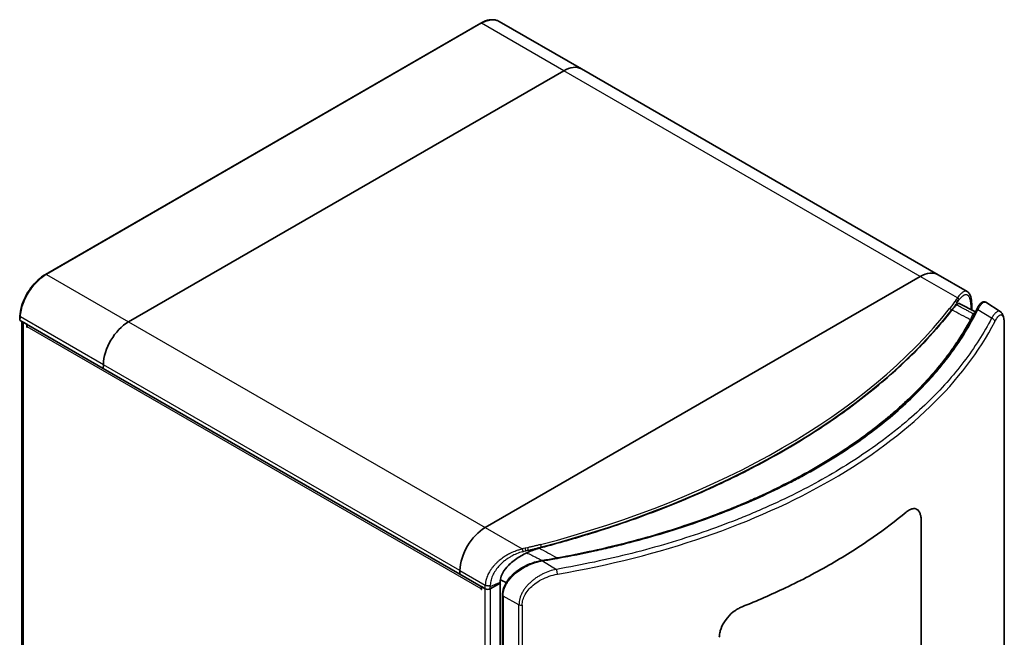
# Model space of a CAD drawing. Header units: millimetres. Extents: x 337 to 2741, y 389 to 1833.
# Tile 15 of 24: x 1621 to 2173, y 740 to 1086. Entities that reach past the tile are written whole.
import ezdxf

# ---------------------------------------------------------------- set-up
doc = ezdxf.new("R2010")
doc.units = ezdxf.units.MM
doc.header["$LTSCALE"] = 5
doc.layers.add('0_CWD_4', color=7, linetype='Continuous', lineweight=25)
doc.layers.add('0_CWD_Line_035', color=7, linetype='Continuous', lineweight=35)

msp = doc.modelspace()

# ---------------------------------------------------------------- linework, layer by layer
at = {"layer": '0_CWD_4'}
for p, q in [((1879.69, 1084.02), (1635.74, 943.17)), ((1925.72, 1057.45), (1879.69, 1084.02)), ((2125.59, 942.05), (1925.72, 1057.45)), ((1635.74, 943.17), (1681.77, 916.6)), ((2146.39, 930.04), (2125.59, 942.05)), ((2145.71, 929.09), (2145.12, 928.25)), ((2142.99, 922.7), (2142.99, 923.02)), ((2153.96, 921.78), (2153.96, 921.78)), ((2165.56, 918.63), (2157.86, 923.39)), ((1621.08, 917.34), (1621.19, 919.42)), ((1667.67, 892.57), (1621.19, 919.42)), ((1622.64, 916.44), (1622.64, 550.65)), ((1681.77, 916.6), (1881.64, 801.21)), ((2154.46, 918.19), (2154.35, 917.98)), ((2164.8, 917.17), (2164.8, 917.17)), ((1879.46, 766.78), (1624.91, 913.75)), ((2166.95, 915.84), (2166.95, 915.84)), ((2172.67, 545.53), (2172.67, 913.69)), ((1867.54, 777.18), (1667.67, 892.57)), ((1881.64, 801.21), (1902.44, 789.2)), ((2126.11, 804.99), (2125.96, 805.07)), ((1905.53, 789.92), (1904.07, 789.58)), ((1913.18, 790.34), (1913.18, 790.09)), ((1913.18, 790.09), (1913.18, 790.02)), ((1892.9, 782.81), (1892.9, 782.81)), ((1894.03, 783.64), (1894.03, 783.64)), ((1913.91, 782.54), (1921.62, 777.79)), ((1867.54, 777.18), (1881.77, 768.98)), ((1889.15, 769.51), (1889.14, 769.52)), ((1892.9, 770.58), (1892.9, 770.58)), ((1879.61, 766.86), (1879.46, 766.78)), ((1881.73, 766.86), (1881.73, 766.86)), ((1881.73, 401.07), (1881.73, 766.86)), ((1884.55, 766.86), (1884.56, 766.86)), ((1884.56, 766.86), (1884.56, 401.07)), ((1900.64, 757.97), (1891.74, 762.77)), ((1891.74, 762.77), (1891.74, 395)), ((1900.64, 389.86), (1900.64, 757.97)), ((1902.47, 757.69), (1902.47, 389.53))]:
    msp.add_line(p, q, dxfattribs=at)
for centre, major_axis, ratio, start_param, end_param in [((1879.69, 1083.2), (-0.5, 0.866), 0.57735, 5.497779, 6.282762), ((1635.74, 942.36), (-0.5, 0.866), 0.57735, 5.497777, 6.282988), ((2145.12, 927.43), (0.817, -0.576), 0.756324, 0.339879, 2.060369), ((1722.38, 1034), (-460.87, 0), 0.57735, 1.996668, 2.715721), ((1722.38, 1033.18), (-461.87, 0), 0.57735, 1.996668, 2.715721), ((2142.08, 923.26), (-0.786, 0.618), 0.743566, 3.670337, 5.241134), ((2183.9, 910.49), (23.18, -29.96), 0.634793, 3.825631, 3.846086), ((1621.9, 919.81), (-0.999, 0.053), 0.581839, 0.000525, 0.815724), ((1818.18, 976.74), (364.37, 0), 0.57735, 5.497787, 5.993549), ((2153.53, 918.55), (0.881, -0.473), 0.783051, 5.141913, 6.139751), ((2153.64, 918.75), (0.881, -0.473), 0.783051, 5.145661, 6.15129), ((2155.54, 918.1), (-0.884, 0.468), 0.780434, 5.065387, 6.156425), ((2152.14, 900.08), (4.65, 21.73), 0.185718, 0.312062, 0.350485), ((2155.55, 921.95), (0.703, -0.711), 0.931075, 5.233544, 5.89007), ((2170.72, 913.96), (2, 0), 0.57735, 6.049732, 6.283179), ((1818.18, 976.74), (-364.37, 0), 0.57735, 1.860359, 2.356194), ((1904.07, 788.77), (0.229, -0.974), 0.307636, 0.742266, 2.489596), ((1905.53, 789.11), (-0.229, 0.974), 0.307636, 3.910161, 5.631189), ((1912.77, 790.86), (0.253, -0.967), 0.337307, 0.910574, 2.481371), ((1921.14, 784.83), (0.194, -0.981), 0.196385, 5.659361, 5.688133), ((1921.95, 784.99), (0.179, -0.984), 0.23738, 5.682219, 5.708426), ((1922.3, 785.05), (-0.179, 0.984), 0.23738, 2.541113, 2.568391), ((1892.42, 763.19), (-1, 0), 0.57735, 0, 0.820292), ((1902.01, 758.82), (-2, 0), 0.57735, 0.820306, 1.804249)]:
    msp.add_ellipse(centre, major_axis=major_axis, ratio=ratio, start_param=start_param, end_param=end_param, dxfattribs=at)
for points, knots in [([(1879.69, 1084.02), (1880.73, 1084.62), (1881.76, 1085.08), (1882.77, 1085.41), (1883.77, 1085.74), (1884.75, 1085.92), (1885.67, 1085.96), (1886.6, 1086), (1887.47, 1085.89), (1888.27, 1085.64), (1888.71, 1085.5), (1889.13, 1085.31), (1889.53, 1085.08)], [0, 0, 0, 0, 0.1428571, 0.1428571, 0.1428571, 0.2857143, 0.2857143, 0.2857143, 0.4285714, 0.4285714, 0.4285714, 0.5081842, 0.5081842, 0.5081842, 0.5081842]), ([(1621.19, 919.42), (1621.25, 920.62), (1621.43, 921.87), (1621.71, 923.16), (1622, 924.45), (1622.4, 925.77), (1622.89, 927.09), (1623.39, 928.42), (1623.99, 929.74), (1624.67, 931.03), (1625.36, 932.32), (1626.13, 933.58), (1626.97, 934.78), (1627.81, 935.98), (1628.72, 937.11), (1629.67, 938.16), (1630.62, 939.2), (1631.62, 940.16), (1632.64, 941), (1633.66, 941.84), (1634.7, 942.57), (1635.74, 943.17)], [0.0000104, 0.0000104, 0.0000104, 0.0000104, 0.1428571, 0.1428571, 0.1428571, 0.2857143, 0.2857143, 0.2857143, 0.4285714, 0.4285714, 0.4285714, 0.5714286, 0.5714286, 0.5714286, 0.7142857, 0.7142857, 0.7142857, 0.8571429, 0.8571429, 0.8571429, 1, 1, 1, 1]), ([(2151.87, 933.62), (2151.87, 933.62), (2151.87, 933.62), (2151.86, 933.62), (2151.54, 933.81), (2151.15, 933.88), (2150.76, 933.81), (2150.36, 933.75), (2149.95, 933.57), (2149.52, 933.28), (2149.08, 932.99), (2148.6, 932.58), (2148.08, 932.05), (2147.56, 931.52), (2146.98, 930.85), (2146.39, 930.04)], [0.4992131, 0.4992131, 0.4992131, 0.4992131, 0.5, 0.5, 0.5, 0.625, 0.625, 0.625, 0.75, 0.75, 0.75, 0.875, 0.875, 0.875, 1, 1, 1, 1]), ([(2145.12, 928.25), (2144.87, 927.9), (2144.63, 927.55), (2144.38, 927.2), (2144.13, 926.85), (2143.89, 926.5), (2143.63, 926.15), (2143.38, 925.8), (2143.13, 925.46), (2142.87, 925.11), (2142.62, 924.76), (2142.35, 924.42), (2142.08, 924.07)], [0, 0, 0, 0, 0.2499999, 0.2499999, 0.2499999, 0.4999999, 0.4999999, 0.4999999, 0.75, 0.75, 0.75, 0.9999984, 0.9999984, 0.9999984, 0.9999984]), ([(2145.71, 929.09), (2145.83, 929.06), (2145.96, 929.01), (2146.08, 928.93), (2146.21, 928.85), (2146.33, 928.75), (2146.42, 928.63), (2146.51, 928.51), (2146.58, 928.38), (2146.61, 928.25), (2146.64, 928.13), (2146.64, 928.01), (2146.62, 927.91)], [0, 0, 0, 0, 0.25, 0.25, 0.25, 0.5, 0.5, 0.5, 0.75, 0.75, 0.75, 1, 1, 1, 1]), ([(2147.29, 928.85), (2147.77, 929.48), (2148.25, 930.05), (2148.69, 930.5), (2148.8, 930.61), (2148.9, 930.71), (2149.01, 930.81), (2149.37, 931.14), (2149.69, 931.37), (2150, 931.55), (2150.15, 931.63), (2150.29, 931.7), (2150.43, 931.75), (2150.67, 931.84), (2150.91, 931.9), (2151.14, 931.91), (2151.34, 931.92), (2151.52, 931.9), (2151.7, 931.85), (2151.85, 931.8), (2151.99, 931.73), (2152.13, 931.64), (2152.33, 931.5), (2152.52, 931.3), (2152.69, 931.06), (2152.76, 930.96), (2152.83, 930.84), (2152.9, 930.72), (2153.01, 930.51), (2153.12, 930.28), (2153.21, 930.01), (2153.27, 929.85), (2153.32, 929.68), (2153.37, 929.5), (2153.41, 929.39), (2153.43, 929.28), (2153.46, 929.16), (2153.6, 928.58), (2153.72, 927.89), (2153.79, 927.17), (2153.8, 927.13), (2153.8, 927.09), (2153.81, 927.06), (2153.85, 926.65), (2153.88, 926.22), (2153.89, 925.79), (2153.91, 925.34), (2153.92, 924.88), (2153.92, 924.41)], [0, 0, 0, 0, 0.1147846, 0.1147846, 0.1147846, 0.1428571, 0.1428571, 0.1428571, 0.2398419, 0.2398419, 0.2398419, 0.2857143, 0.2857143, 0.2857143, 0.3633505, 0.3633505, 0.3633505, 0.4285714, 0.4285714, 0.4285714, 0.4847319, 0.4847319, 0.4847319, 0.5714286, 0.5714286, 0.5714286, 0.6098262, 0.6098262, 0.6098262, 0.6744562, 0.6744562, 0.6744562, 0.7142857, 0.7142857, 0.7142857, 0.7379505, 0.7379505, 0.7379505, 0.8571429, 0.8571429, 0.8571429, 0.8633587, 0.8633587, 0.8633587, 0.9300919, 0.9300919, 0.9300919, 0.9999999, 0.9999999, 0.9999999, 0.9999999]), ([(2157.86, 923.39), (2158.27, 924.16), (2158.67, 924.84), (2159.05, 925.41), (2159.25, 925.7), (2159.44, 925.96), (2159.62, 926.2), (2159.81, 926.44), (2159.99, 926.65), (2160.17, 926.83), (2160.35, 927.02), (2160.53, 927.18), (2160.7, 927.3), (2160.87, 927.43), (2161.04, 927.53), (2161.2, 927.6), (2161.36, 927.67), (2161.51, 927.71), (2161.66, 927.72), (2161.81, 927.73), (2161.96, 927.71), (2162.09, 927.66), (2162.16, 927.63), (2162.22, 927.6), (2162.28, 927.56)], [0.0002736, 0.0002736, 0.0002736, 0.0002736, 0.1250001, 0.1250001, 0.1250001, 0.1875001, 0.1875001, 0.1875001, 0.2500001, 0.2500001, 0.2500001, 0.3125, 0.3125, 0.3125, 0.375, 0.375, 0.375, 0.4375, 0.4375, 0.4375, 0.5, 0.5, 0.5, 0.5288315, 0.5288315, 0.5288315, 0.5288315]), ([(2142.99, 923.02), (2143.27, 923.37), (2143.53, 923.71), (2143.79, 924.05), (2143.85, 924.13), (2143.91, 924.21), (2143.97, 924.29), (2144.17, 924.55), (2144.36, 924.81), (2144.56, 925.07), (2144.68, 925.23), (2144.8, 925.39), (2144.92, 925.55), (2145.04, 925.73), (2145.17, 925.9), (2145.3, 926.08), (2145.35, 926.15), (2145.4, 926.21), (2145.45, 926.28), (2145.59, 926.47), (2145.72, 926.66), (2145.86, 926.86), (2145.92, 926.93), (2145.98, 927.01), (2146.03, 927.09)], [0.0000029, 0.0000029, 0.0000029, 0.0000029, 0.25, 0.25, 0.25, 0.3068883, 0.3068883, 0.3068883, 0.5000001, 0.5000001, 0.5000001, 0.6198837, 0.6198837, 0.6198837, 0.7500001, 0.7500001, 0.7500001, 0.7994512, 0.7994512, 0.7994512, 0.941873, 0.941873, 0.941873, 1, 1, 1, 1]), ([(2149.98, 923.98), (2149.07, 924.48), (2147.75, 925.2), (2146.43, 925.93), (2146.01, 926.16)], [0, 0, 0, 0, 0.3333333, 0.4901271, 0.4901271, 0.4901271, 0.4901271]), ([(2155.32, 921.03), (2154.73, 921.36), (2153.54, 922.01), (2151.76, 922.99), (2150.57, 923.65), (2149.98, 923.98)], [0.0000049, 0.0000049, 0.0000049, 0.0000049, 0.3333333, 0.6666667, 1, 1, 1, 1]), ([(2154.5, 925.27), (2154.5, 925.27), (2154.5, 925.26), (2154.5, 925.26), (2154.5, 925.18), (2154.49, 925.1), (2154.46, 925.02), (2154.44, 924.95), (2154.4, 924.88), (2154.35, 924.81), (2154.35, 924.8), (2154.34, 924.79), (2154.34, 924.79), (2154.29, 924.72), (2154.23, 924.65), (2154.15, 924.58), (2154.08, 924.52), (2154, 924.46), (2153.92, 924.41)], [0.4967919, 0.4967919, 0.4967919, 0.4967919, 0.5, 0.5, 0.5, 0.6318389, 0.6318389, 0.6318389, 0.75, 0.75, 0.75, 0.7633974, 0.7633974, 0.7633974, 0.8850372, 0.8850372, 0.8850372, 0.9999187, 0.9999187, 0.9999187, 0.9999187]), ([(2153.92, 923.79), (2153.92, 923.77), (2153.93, 923.75), (2153.93, 923.73), (2153.93, 923.7), (2153.93, 923.68), (2153.93, 923.66), (2153.93, 923.64), (2153.93, 923.61), (2153.93, 923.59)], [0, 0, 0, 0, 0.0459354, 0.0459354, 0.0459354, 0.0941462, 0.0941462, 0.0941462, 0.1475132, 0.1475132, 0.1475132, 0.1475132]), ([(2157.86, 923.38), (2157.73, 923.41), (2157.6, 923.41), (2157.49, 923.39), (2157.37, 923.38), (2157.26, 923.34), (2157.16, 923.28), (2157.07, 923.22), (2156.99, 923.14), (2156.94, 923.05), (2156.93, 923.04), (2156.93, 923.03), (2156.92, 923.01)], [0.0018076, 0.0018076, 0.0018076, 0.0018076, 0.25, 0.25, 0.25, 0.5, 0.5, 0.5, 0.75, 0.75, 0.75, 0.7799138, 0.7799138, 0.7799138, 0.7799138]), ([(2170.39, 922.4), (2170.33, 922.45), (2170.26, 922.48), (2170.19, 922.51), (2170.04, 922.57), (2169.88, 922.61), (2169.71, 922.61), (2169.55, 922.62), (2169.38, 922.59), (2169.2, 922.53), (2169.02, 922.48), (2168.84, 922.39), (2168.66, 922.28), (2168.47, 922.17), (2168.28, 922.03), (2168.08, 921.86), (2167.98, 921.78), (2167.88, 921.68), (2167.78, 921.59), (2167.68, 921.49), (2167.58, 921.38), (2167.47, 921.27), (2167.27, 921.05), (2167.06, 920.81), (2166.85, 920.54), (2166.64, 920.27), (2166.43, 919.97), (2166.21, 919.66), (2166, 919.34), (2165.78, 918.99), (2165.56, 918.62)], [0.4725703, 0.4725703, 0.4725703, 0.4725703, 0.5, 0.5, 0.5, 0.5625, 0.5625, 0.5625, 0.625, 0.625, 0.625, 0.6874999, 0.6874999, 0.6874999, 0.7499999, 0.7499999, 0.7499999, 0.7812499, 0.7812499, 0.7812499, 0.8124999, 0.8124999, 0.8124999, 0.8749999, 0.8749999, 0.8749999, 0.9374999, 0.9374999, 0.9374999, 1, 1, 1, 1]), ([(2165.56, 918.63), (2161.24, 910.27), (2150.89, 894.03), (2133.84, 874.91), (2120.74, 863.06), (2114.29, 857.7), (2109.88, 854.16), (2097.4, 844.6), (2075.14, 830.06), (2049.98, 817.22), (2033.49, 810.03), (2027.37, 807.49), (2018.05, 803.75), (1997.46, 796.15), (1964.26, 786.27), (1936.11, 780.29), (1921.62, 777.79)], [0, 0, 0, 0, 0.125, 0.25, 0.3125, 0.328125, 0.34375, 0.375, 0.5, 0.625, 0.65625, 0.671875, 0.6875, 0.75, 0.875, 1, 1, 1, 1]), ([(2153.56, 917.72), (2151.48, 913.84), (2149.18, 909.99), (2146.69, 906.17), (2145.44, 904.27), (2144.14, 902.37), (2142.79, 900.49), (2141.44, 898.6), (2140.04, 896.73), (2138.59, 894.88), (2135.7, 891.16), (2132.62, 887.5), (2129.34, 883.89), (2126.06, 880.29), (2122.59, 876.73), (2118.93, 873.23), (2117.1, 871.48), (2115.22, 869.75), (2113.3, 868.04), (2111.39, 866.32), (2109.42, 864.63), (2107.42, 862.95), (2103.41, 859.59), (2099.22, 856.31), (2094.86, 853.1), (2090.51, 849.88), (2085.98, 846.74), (2081.28, 843.68), (2076.57, 840.61), (2071.7, 837.62), (2066.69, 834.72), (2056.65, 828.93), (2046.05, 823.5), (2034.88, 818.44), (2032.09, 817.18), (2029.26, 815.94), (2026.4, 814.72), (2023.54, 813.51), (2020.65, 812.32), (2017.73, 811.15), (2011.89, 808.82), (2005.92, 806.59), (1999.84, 804.46), (1993.77, 802.33), (1987.58, 800.31), (1981.29, 798.4), (1975, 796.49), (1968.61, 794.69), (1962.13, 792.99), (1955.66, 791.3), (1949.09, 789.72), (1942.45, 788.26), (1935.81, 786.79), (1929.1, 785.44), (1922.32, 784.21)], [0.0000038, 0.0000038, 0.0000038, 0.0000038, 0.0625, 0.0625, 0.0625, 0.09375, 0.09375, 0.09375, 0.125, 0.125, 0.125, 0.1875, 0.1875, 0.1875, 0.25, 0.25, 0.25, 0.28125, 0.28125, 0.28125, 0.3125, 0.3125, 0.3125, 0.375, 0.375, 0.375, 0.4375, 0.4375, 0.4375, 0.5, 0.5, 0.5, 0.625, 0.625, 0.625, 0.65625, 0.65625, 0.65625, 0.6875, 0.6875, 0.6875, 0.75, 0.75, 0.75, 0.8125, 0.8125, 0.8125, 0.875, 0.875, 0.875, 0.9375, 0.9375, 0.9375, 1, 1, 1, 1]), ([(1922.84, 784.07), (1929.7, 785.3), (1939.87, 787.32), (1953.2, 790.38), (1966.39, 793.68), (1982.45, 798.21), (2000.99, 804.26), (2018.82, 810.93), (2035.94, 818.22), (2049.6, 824.8), (2060.18, 830.38), (2075.62, 839.04), (2092.07, 849.79), (2108.86, 862.96), (2120.42, 873.28), (2128.32, 881.36), (2133.25, 886.89), (2136.43, 890.6), (2141.72, 897.13), (2148.51, 906.61), (2153.11, 914.32), (2155.21, 918.23)], [0, 0, 0, 0, 0.0625, 0.09375, 0.125, 0.1875, 0.25, 0.3125, 0.375, 0.4375, 0.46875, 0.5, 0.625, 0.6875, 0.75, 0.8125, 0.828125, 0.84375, 0.875, 0.9375, 1, 1, 1, 1]), ([(2153.67, 917.93), (2153.66, 917.9), (2153.65, 917.88), (2153.64, 917.86), (2153.62, 917.84), (2153.61, 917.82), (2153.6, 917.8), (2153.59, 917.77), (2153.57, 917.75), (2153.56, 917.73)], [0.0000419, 0.0000419, 0.0000419, 0.0000419, 0.3333333, 0.3333333, 0.3333333, 0.6666667, 0.6666667, 0.6666667, 1, 1, 1, 1]), ([(2155.12, 920.79), (2155, 920.65), (2154.79, 920.32), (2154.41, 919.55), (2154.12, 918.87), (2153.88, 918.36)], [0, 0, 0, 0, 0.2500002, 0.5000004, 0.9999819, 0.9999819, 0.9999819, 0.9999819]), ([(2153.88, 918.36), (2153.96, 918.35), (2154.04, 918.35), (2154.11, 918.35), (2154.2, 918.36), (2154.28, 918.38), (2154.36, 918.4), (2154.43, 918.43), (2154.5, 918.46), (2154.56, 918.5), (2154.62, 918.55), (2154.67, 918.6), (2154.71, 918.65)], [0, 0, 0, 0, 0.2369971, 0.2369971, 0.2369971, 0.5, 0.5, 0.5, 0.7460055, 0.7460055, 0.7460055, 1, 1, 1, 1]), ([(2155.21, 918.23), (2155.06, 918.26), (2154.9, 918.26), (2154.74, 918.22), (2154.59, 918.18), (2154.44, 918.1), (2154.35, 917.99)], [0, 0, 0, 0, 0.5, 0.5, 0.5, 0.9945015, 0.9945015, 0.9945015, 0.9945015]), ([(2155.12, 920.79), (2155.23, 920.76), (2155.35, 920.74), (2155.48, 920.75), (2155.61, 920.77), (2155.74, 920.81), (2155.85, 920.87)], [0, 0, 0, 0, 0.2372232, 0.2372232, 0.2372232, 0.4760765, 0.4760765, 0.4760765, 0.4760765]), ([(2167.38, 916.68), (2167.38, 916.88), (2167.34, 917.09), (2167.26, 917.3), (2167.17, 917.51), (2167.04, 917.7), (2166.88, 917.88), (2166.87, 917.89), (2166.87, 917.89), (2166.86, 917.9), (2166.7, 918.07), (2166.5, 918.22), (2166.28, 918.34), (2166.06, 918.47), (2165.8, 918.57), (2165.56, 918.62)], [0.0040624, 0.0040624, 0.0040624, 0.0040624, 0.25, 0.25, 0.25, 0.5, 0.5, 0.5, 0.5075239, 0.5075239, 0.5075239, 0.75, 0.75, 0.75, 1, 1, 1, 1]), ([(2167.39, 916.67), (2167.87, 917.58), (2168.31, 918.32), (2168.73, 918.91), (2169.15, 919.5), (2169.55, 919.93), (2169.91, 920.21), (2170.28, 920.49), (2170.61, 920.6), (2170.91, 920.56), (2171.21, 920.52), (2171.47, 920.32), (2171.69, 919.97), (2171.92, 919.63), (2172.1, 919.14), (2172.25, 918.52), (2172.39, 917.9), (2172.5, 917.15), (2172.57, 916.34), (2172.64, 915.53), (2172.67, 914.65), (2172.67, 913.69)], [0, 0, 0, 0, 0.142857, 0.142857, 0.142857, 0.285714, 0.285714, 0.285714, 0.428571, 0.428571, 0.428571, 0.571429, 0.571429, 0.571429, 0.714286, 0.714286, 0.714286, 0.857143, 0.857143, 0.857143, 1, 1, 1, 1]), ([(1912.77, 791.68), (1912.17, 791.52), (1911.58, 791.37), (1910.97, 791.22), (1910.37, 791.07), (1909.77, 790.93), (1909.16, 790.78), (1908.56, 790.64), (1907.95, 790.49), (1907.35, 790.35), (1906.74, 790.21), (1906.13, 790.07), (1905.53, 789.92)], [0.0000023, 0.0000023, 0.0000023, 0.0000023, 0.25, 0.25, 0.25, 0.5, 0.5, 0.5, 0.75, 0.75, 0.75, 1, 1, 1, 1]), ([(1905.9, 788.46), (1906.05, 788.49), (1906.19, 788.53), (1906.34, 788.57), (1906.69, 788.65), (1907.03, 788.74), (1907.38, 788.83), (1907.49, 788.86), (1907.61, 788.89), (1907.72, 788.92), (1908.04, 789), (1908.36, 789.08), (1908.68, 789.16), (1908.97, 789.24), (1909.26, 789.31), (1909.54, 789.39), (1910.02, 789.51), (1910.49, 789.63), (1910.96, 789.76), (1911.1, 789.79), (1911.23, 789.83), (1911.37, 789.86), (1911.98, 790.02), (1912.58, 790.18), (1913.18, 790.34)], [0, 0, 0, 0, 0.0607971, 0.0607971, 0.0607971, 0.2029131, 0.2029131, 0.2029131, 0.25, 0.25, 0.25, 0.3818695, 0.3818695, 0.3818695, 0.5, 0.5, 0.5, 0.693979, 0.693979, 0.693979, 0.75, 0.75, 0.75, 0.9999999, 0.9999999, 0.9999999, 0.9999999]), ([(1902.44, 789.2), (1902.45, 789.2), (1902.46, 789.2), (1902.45, 789.2), (1902.44, 789.19), (1902.33, 789.17), (1902.15, 789.12), (1901.91, 789.06), (1901.54, 788.96), (1900.91, 788.77), (1900.39, 788.61), (1899.68, 788.38), (1898.8, 788.05), (1898.63, 787.98), (1898.45, 787.91), (1898.27, 787.84), (1897.28, 787.44), (1896.09, 786.89), (1895.2, 786.43), (1895.09, 786.37), (1894.97, 786.31), (1894.86, 786.25), (1893.96, 785.77), (1893.5, 785.49), (1892.96, 785.16), (1892.6, 784.93), (1892.22, 784.68), (1891.8, 784.39), (1891.59, 784.24), (1891.38, 784.09), (1891.15, 783.93), (1890.5, 783.44), (1889.79, 782.88), (1889.14, 782.31), (1888.98, 782.17), (1888.82, 782.03), (1888.67, 781.9), (1888.2, 781.47), (1887.77, 781.06), (1887.4, 780.68), (1886.91, 780.18), (1886.52, 779.74), (1886.13, 779.28), (1886.07, 779.21), (1886.01, 779.14), (1885.95, 779.06), (1885.63, 778.66), (1885.31, 778.24), (1884.95, 777.73), (1884.9, 777.65), (1884.85, 777.57), (1884.8, 777.49), (1884.48, 777.02), (1884.14, 776.48), (1883.8, 775.86), (1883.74, 775.74), (1883.68, 775.62), (1883.61, 775.5), (1883.15, 774.62), (1882.69, 773.57), (1882.37, 772.48), (1882.36, 772.47), (1882.36, 772.46), (1882.36, 772.45), (1882.19, 771.89), (1882.06, 771.32), (1881.96, 770.73), (1881.86, 770.16), (1881.8, 769.58), (1881.77, 768.98)], [0, 0, 0, 0, 0.019231, 0.019231, 0.019231, 0.076923, 0.076923, 0.076923, 0.153846, 0.153846, 0.153846, 0.218393, 0.218393, 0.218393, 0.230769, 0.230769, 0.230769, 0.29859, 0.29859, 0.29859, 0.307692, 0.307692, 0.307692, 0.384615, 0.384615, 0.384615, 0.435747, 0.435747, 0.435747, 0.461538, 0.461538, 0.461538, 0.538462, 0.538462, 0.538462, 0.557396, 0.557396, 0.557396, 0.615385, 0.615385, 0.615385, 0.692308, 0.692308, 0.692308, 0.704337, 0.704337, 0.704337, 0.769231, 0.769231, 0.769231, 0.778871, 0.778871, 0.778871, 0.83564, 0.83564, 0.83564, 0.846154, 0.846154, 0.846154, 0.922563, 0.922563, 0.922563, 0.923077, 0.923077, 0.923077, 0.962056, 0.962056, 0.962056, 1, 1, 1, 1]), ([(1902.81, 787.7), (1901.61, 787.4), (1900.45, 787), (1899.35, 786.55), (1899.06, 786.43), (1898.76, 786.3), (1898.48, 786.17), (1897.61, 785.78), (1896.8, 785.36), (1896.01, 784.9), (1895.57, 784.65), (1895.14, 784.39), (1894.71, 784.1), (1894.11, 783.71), (1893.52, 783.28), (1892.93, 782.83), (1892.33, 782.37), (1891.73, 781.87), (1891.18, 781.36), (1890.83, 781.05), (1890.5, 780.73), (1890.18, 780.4), (1889.49, 779.7), (1888.87, 778.99), (1888.32, 778.27), (1888.18, 778.09), (1888.04, 777.9), (1887.91, 777.72), (1887.57, 777.25), (1887.25, 776.77), (1886.96, 776.3), (1886.71, 775.89), (1886.49, 775.48), (1886.28, 775.06), (1886.24, 774.99), (1886.2, 774.91), (1886.17, 774.84), (1885.68, 773.85), (1885.3, 772.84), (1885.05, 771.89), (1885.04, 771.86), (1885.03, 771.82), (1885.02, 771.79), (1884.9, 771.31), (1884.8, 770.84), (1884.73, 770.39), (1884.66, 769.88), (1884.61, 769.39), (1884.6, 768.92)], [0, 0, 0, 0, 0.112339, 0.112339, 0.112339, 0.142857, 0.142857, 0.142857, 0.235194, 0.235194, 0.235194, 0.285714, 0.285714, 0.285714, 0.355902, 0.355902, 0.355902, 0.428571, 0.428571, 0.428571, 0.473774, 0.473774, 0.473774, 0.571429, 0.571429, 0.571429, 0.595919, 0.595919, 0.595919, 0.659793, 0.659793, 0.659793, 0.714286, 0.714286, 0.714286, 0.723793, 0.723793, 0.723793, 0.852721, 0.852721, 0.852721, 0.857143, 0.857143, 0.857143, 0.923425, 0.923425, 0.923425, 1, 1, 1, 1]), ([(1902.44, 789.19), (1902.49, 789.13), (1902.59, 788.93), (1902.74, 788.49), (1902.82, 788.02), (1902.82, 787.79), (1902.81, 787.7)], [0.001949, 0.001949, 0.001949, 0.001949, 0.2500296, 0.5000586, 0.7500877, 1, 1, 1, 1]), ([(1905.9, 788.46), (1905.75, 788.42), (1905.43, 788.33), (1904.93, 788.22), (1904.61, 788.14), (1904.44, 788.1)], [0, 0, 0, 0, 0.3333333, 0.6666667, 0.9999826, 0.9999826, 0.9999826, 0.9999826]), ([(1905.04, 787.06), (1905.49, 786.84), (1906.88, 786.15), (1908.27, 785.46), (1909.22, 784.99)], [0.5091911, 0.5091911, 0.5091911, 0.5091911, 0.6666667, 1, 1, 1, 1]), ([(1909.22, 784.99), (1909.84, 784.68), (1911.09, 784.06), (1912.61, 783.31), (1913.5, 782.87), (1913.76, 782.74)], [0, 0, 0, 0, 0.3333333, 0.6666667, 0.807172, 0.807172, 0.807172, 0.807172]), ([(1921.66, 783.86), (1921.63, 783.93), (1921.59, 783.98), (1921.55, 784.01), (1921.52, 784.04), (1921.5, 784.05), (1921.47, 784.05)], [0, 0, 0, 0, 0.3333333, 0.3333333, 0.3333333, 0.6238399, 0.6238399, 0.6238399, 0.6238399]), ([(1922.31, 784.21), (1922.27, 784.2), (1922.23, 784.2), (1922.2, 784.19), (1922.16, 784.19), (1922.12, 784.18), (1922.08, 784.17), (1922.04, 784.16), (1922.01, 784.16), (1921.97, 784.15)], [0.0191278, 0.0191278, 0.0191278, 0.0191278, 0.3333333, 0.3333333, 0.3333333, 0.6666667, 0.6666667, 0.6666667, 1, 1, 1, 1]), ([(1891.74, 762.77), (1891.74, 763.35), (1891.79, 763.94), (1891.87, 764.53), (1891.92, 764.83), (1891.97, 765.12), (1892.04, 765.41), (1892.1, 765.7), (1892.17, 765.98), (1892.25, 766.27), (1892.25, 766.27), (1892.26, 766.28), (1892.26, 766.29), (1892.43, 766.87), (1892.63, 767.44), (1892.88, 768.01), (1893, 768.3), (1893.13, 768.58), (1893.28, 768.87), (1893.42, 769.14), (1893.56, 769.42), (1893.72, 769.69), (1893.72, 769.7), (1893.73, 769.71), (1893.73, 769.71), (1894.05, 770.27), (1894.4, 770.81), (1894.78, 771.33), (1894.78, 771.34), (1894.79, 771.34), (1894.79, 771.35), (1895.17, 771.88), (1895.57, 772.39), (1896.01, 772.88), (1896.01, 772.89), (1896.02, 772.89), (1896.02, 772.9), (1896.46, 773.4), (1896.92, 773.89), (1897.42, 774.37), (1897.66, 774.6), (1897.91, 774.84), (1898.17, 775.07), (1898.42, 775.29), (1898.67, 775.51), (1898.93, 775.72), (1898.94, 775.73), (1898.94, 775.73), (1898.95, 775.74), (1900.01, 776.61), (1901.13, 777.41), (1902.31, 778.13), (1902.31, 778.13), (1902.31, 778.13), (1902.32, 778.14), (1902.91, 778.5), (1903.51, 778.85), (1904.14, 779.17), (1904.75, 779.5), (1905.38, 779.81), (1906.01, 780.09), (1906.02, 780.09), (1906.02, 780.1), (1906.03, 780.1), (1907.31, 780.68), (1908.6, 781.16), (1909.91, 781.57), (1911.23, 781.97), (1912.56, 782.3), (1913.91, 782.54)], [0, 0, 0, 0, 0.0625, 0.0625, 0.0625, 0.09375, 0.09375, 0.09375, 0.124264, 0.124264, 0.124264, 0.125, 0.125, 0.125, 0.1875, 0.1875, 0.1875, 0.21875, 0.21875, 0.21875, 0.249369, 0.249369, 0.249369, 0.25, 0.25, 0.25, 0.311895, 0.311895, 0.311895, 0.3125, 0.3125, 0.3125, 0.3744, 0.3744, 0.3744, 0.375, 0.375, 0.375, 0.4375, 0.4375, 0.4375, 0.46875, 0.46875, 0.46875, 0.499169, 0.499169, 0.499169, 0.5, 0.5, 0.5, 0.624642, 0.624642, 0.624642, 0.625, 0.625, 0.625, 0.6875, 0.6875, 0.6875, 0.749394, 0.749394, 0.749394, 0.75, 0.75, 0.75, 0.875, 0.875, 0.875, 1, 1, 1, 1]), ([(1913.74, 782.73), (1913.75, 782.73), (1913.75, 782.73), (1913.76, 782.73), (1913.81, 782.71), (1913.86, 782.64), (1913.91, 782.54)], [0.58748, 0.58748, 0.58748, 0.58748, 0.6666667, 0.6666667, 0.6666667, 1, 1, 1, 1]), ([(1921.62, 777.78), (1920.33, 777.52), (1919.06, 777.18), (1917.81, 776.75), (1916.57, 776.33), (1915.34, 775.83), (1914.12, 775.24), (1913.52, 774.94), (1912.91, 774.62), (1912.32, 774.29), (1911.74, 773.96), (1911.17, 773.61), (1910.61, 773.24), (1910.61, 773.24), (1910.6, 773.23), (1910.6, 773.23), (1910.03, 772.86), (1909.49, 772.47), (1908.96, 772.07), (1908.43, 771.67), (1907.92, 771.25), (1907.42, 770.81), (1907.42, 770.81), (1907.41, 770.8), (1907.41, 770.8), (1906.91, 770.36), (1906.43, 769.9), (1905.96, 769.42), (1905.51, 768.95), (1905.07, 768.47), (1904.66, 767.97), (1904.66, 767.97), (1904.65, 767.96), (1904.65, 767.95), (1904.24, 767.46), (1903.86, 766.95), (1903.5, 766.43), (1903.5, 766.42), (1903.5, 766.42), (1903.49, 766.41), (1903.14, 765.89), (1902.81, 765.35), (1902.51, 764.8), (1902.51, 764.79), (1902.5, 764.79), (1902.5, 764.79), (1902.2, 764.23), (1901.93, 763.67), (1901.7, 763.11), (1901.47, 762.55), (1901.28, 761.98), (1901.12, 761.41), (1900.97, 760.84), (1900.85, 760.27), (1900.77, 759.7), (1900.69, 759.12), (1900.64, 758.54), (1900.64, 757.97)], [0, 0, 0, 0, 0.125, 0.125, 0.125, 0.25, 0.25, 0.25, 0.3125, 0.3125, 0.3125, 0.374445, 0.374445, 0.374445, 0.375, 0.375, 0.375, 0.4375, 0.4375, 0.4375, 0.499616, 0.499616, 0.499616, 0.5, 0.5, 0.5, 0.5625, 0.5625, 0.5625, 0.62428, 0.62428, 0.62428, 0.625, 0.625, 0.625, 0.686828, 0.686828, 0.686828, 0.6875, 0.6875, 0.6875, 0.749559, 0.749559, 0.749559, 0.75, 0.75, 0.75, 0.8125, 0.8125, 0.8125, 0.875, 0.875, 0.875, 0.9375, 0.9375, 0.9375, 1, 1, 1, 1]), ([(1902.47, 757.69), (1902.46, 758.67), (1902.6, 759.65), (1902.89, 760.67), (1903.18, 761.68), (1903.61, 762.73), (1904.2, 763.76), (1904.79, 764.8), (1905.54, 765.82), (1906.43, 766.8), (1907.31, 767.79), (1908.34, 768.74), (1909.48, 769.61), (1910.63, 770.49), (1911.88, 771.3), (1913.23, 772.02), (1914.58, 772.74), (1916.03, 773.37), (1917.53, 773.89), (1919.02, 774.41), (1920.56, 774.81), (1922.22, 775.12)], [0, 0, 0, 0, 0.142857, 0.142857, 0.142857, 0.285714, 0.285714, 0.285714, 0.428571, 0.428571, 0.428571, 0.571429, 0.571429, 0.571429, 0.714286, 0.714286, 0.714286, 0.857143, 0.857143, 0.857143, 1, 1, 1, 1]), ([(1922.22, 775.12), (1922.21, 775.3), (1922.18, 775.52), (1922.14, 775.75), (1922.14, 775.76), (1922.14, 775.77), (1922.14, 775.78), (1922.1, 776.03), (1922.06, 776.29), (1922, 776.54), (1921.95, 776.79), (1921.89, 777.04), (1921.82, 777.25), (1921.75, 777.47), (1921.68, 777.65), (1921.62, 777.78)], [0.0025318, 0.0025318, 0.0025318, 0.0025318, 0.2415842, 0.2415842, 0.2415842, 0.25, 0.25, 0.25, 0.5, 0.5, 0.5, 0.75, 0.75, 0.75, 1, 1, 1, 1]), ([(1881.73, 766.86), (1881.73, 767.1), (1881.73, 767.34), (1881.74, 767.58), (1881.74, 767.81), (1881.75, 768.05), (1881.75, 768.28), (1881.76, 768.52), (1881.76, 768.75), (1881.77, 768.98)], [0.0000158, 0.0000158, 0.0000158, 0.0000158, 0.3333333, 0.3333333, 0.3333333, 0.6666667, 0.6666667, 0.6666667, 1, 1, 1, 1]), ([(1881.77, 768.98), (1881.86, 768.93), (1881.95, 768.89), (1882.05, 768.85), (1882.16, 768.81), (1882.27, 768.77), (1882.39, 768.74), (1882.4, 768.73), (1882.41, 768.73), (1882.42, 768.73), (1882.54, 768.7), (1882.66, 768.68), (1882.78, 768.66), (1882.91, 768.64), (1883.05, 768.63), (1883.18, 768.62), (1883.32, 768.62), (1883.46, 768.62), (1883.59, 768.63), (1883.71, 768.65), (1883.83, 768.66), (1883.94, 768.69), (1883.95, 768.69), (1883.97, 768.69), (1883.98, 768.69), (1884.1, 768.72), (1884.21, 768.75), (1884.32, 768.79), (1884.42, 768.83), (1884.51, 768.87), (1884.6, 768.92)], [0, 0, 0, 0, 0.118337, 0.118337, 0.118337, 0.240167, 0.240167, 0.240167, 0.25, 0.25, 0.25, 0.3684176, 0.3684176, 0.3684176, 0.5, 0.5, 0.5, 0.633223, 0.633223, 0.633223, 0.75, 0.75, 0.75, 0.7617901, 0.7617901, 0.7617901, 0.8836101, 0.8836101, 0.8836101, 1, 1, 1, 1]), ([(1884.55, 766.86), (1884.56, 767.02), (1884.57, 767.33), (1884.56, 767.86), (1884.57, 768.14), (1884.58, 768.28)], [0.0001052, 0.0001052, 0.0001052, 0.0001052, 0.3333333, 0.6666667, 1, 1, 1, 1]), ([(1884.58, 768.28), (1884.71, 768.33), (1884.84, 768.38), (1884.97, 768.43), (1885.55, 768.67), (1886.11, 768.89), (1886.67, 769.11), (1887.23, 769.33), (1887.79, 769.55), (1888.37, 769.79), (1888.68, 769.91), (1889, 770.04), (1889.33, 770.17), (1889.59, 770.28), (1889.85, 770.39), (1890.12, 770.5)], [0, 0, 0, 0, 0.0694495, 0.0694495, 0.0694495, 0.3843833, 0.3843833, 0.3843833, 0.6993171, 0.6993171, 0.6993171, 0.8682361, 0.8682361, 0.8682361, 0.9999999, 0.9999999, 0.9999999, 0.9999999]), ([(1884.58, 768.28), (1884.58, 768.28), (1884.58, 768.3), (1884.58, 768.35), (1884.59, 768.47), (1884.59, 768.67), (1884.59, 768.83), (1884.6, 768.92)], [0, 0, 0, 0, 0.014399, 0.11296, 0.21152, 0.605762, 1, 1, 1, 1])]:
    msp.add_open_spline(points, degree=3, knots=knots, dxfattribs=at)
for points in [[(2146.39, 930.04), (2146.16, 929.72), (2145.93, 929.41), (2145.71, 929.09)], [(2146.03, 927.09), (2146.23, 927.37), (2146.43, 927.64), (2146.62, 927.91)], [(2146.39, 930.04), (2146.51, 930.01), (2146.77, 929.91), (2147.13, 929.58), (2147.32, 929.18), (2147.32, 928.95), (2147.29, 928.85)], [(2146.62, 927.91), (2146.85, 928.23), (2147.07, 928.54), (2147.29, 928.85)], [(2143.3, 923.41), (2143.3, 923.41), (2143.3, 923.41), (2143.3, 923.41)], [(2143.49, 923.31), (2146.88, 921.52), (2150.28, 919.72), (2153.67, 917.92)], [(2152.41, 922.63), (2152.41, 922.63), (2152.41, 922.63), (2152.41, 922.63)], [(2153.77, 923.67), (2153.82, 923.71), (2153.87, 923.75), (2153.92, 923.79)], [(2156.34, 921.84), (2156.03, 921.7), (2155.69, 921.43), (2155.32, 921.03)], [(2155.58, 918.91), (2156.37, 920.39), (2157.13, 921.89), (2157.86, 923.39)], [(2153.88, 918.36), (2153.82, 918.22), (2153.75, 918.07), (2153.67, 917.93)], [(2154.71, 918.65), (2154.63, 918.5), (2154.55, 918.35), (2154.46, 918.19)], [(2154.71, 918.65), (2154.95, 919.11), (2155.17, 919.55), (2155.39, 919.97)], [(2155.21, 918.23), (2155.33, 918.45), (2155.46, 918.69), (2155.58, 918.91)], [(2165.07, 917.7), (2165.07, 917.7), (2165.07, 917.7), (2165.07, 917.7)], [(1904.07, 789.58), (1903.53, 789.45), (1902.98, 789.33), (1902.44, 789.2)], [(1911.45, 789.89), (1911.45, 789.89), (1911.45, 789.89), (1911.45, 789.89)], [(1921.97, 784.15), (1918.6, 785.98), (1915.24, 787.82), (1911.88, 789.65)], [(1902.8, 788.16), (1902.8, 788.16), (1902.8, 788.16), (1902.8, 788.16)], [(1902.81, 787.7), (1903.35, 787.83), (1903.9, 787.96), (1904.44, 788.1)], [(1913.91, 782.54), (1916.51, 782.96), (1919.09, 783.4), (1921.66, 783.86)], [(1921.18, 784.01), (1920.86, 783.95), (1920.53, 783.89), (1920.2, 783.82)], [(1921.97, 784.15), (1921.71, 784.11), (1921.45, 784.06), (1921.18, 784.01)], [(1921.66, 783.86), (1922.05, 783.92), (1922.45, 784), (1922.84, 784.07)], [(1922.84, 784.07), (1922.78, 784.19), (1922.7, 784.26), (1922.64, 784.25)], [(1914.63, 782.1), (1914.63, 782.1), (1914.63, 782.1), (1914.63, 782.1)], [(1916.88, 773.66), (1916.88, 773.66), (1916.88, 773.66), (1916.88, 773.66)]]:
    msp.add_open_spline(points, degree=3, dxfattribs=at)
at = {"layer": '0_CWD_Line_035'}
for p, q in [((1879.19, 1084.07), (1635.26, 943.23)), ((1935.69, 1058.43), (1889.53, 1085.08)), ((1681.77, 916.6), (1925.72, 1057.45)), ((1925.72, 1057.45), (1681.77, 916.6)), ((2135.56, 943.04), (1935.69, 1058.43)), ((1881.64, 801.21), (2125.59, 942.05)), ((2125.59, 942.05), (1881.64, 801.21)), ((2151.82, 933.65), (2135.56, 943.04)), ((2145.78, 927.84), (2145.78, 927.84)), ((2146.36, 927.54), (2146.36, 927.54)), ((2162.28, 927.56), (2170.39, 922.4)), ((2145.94, 922.01), (2145.94, 922.02)), ((2147.45, 926.97), (2156.54, 922.23)), ((2153.41, 922.08), (2153.41, 922.08)), ((1620.9, 919.86), (1620.79, 917.77)), ((1621.08, 917.34), (1667.62, 890.47)), ((1622.06, 551.47), (1622.06, 916.78)), ((1624.76, 915.22), (1622.64, 916.44)), ((1623.08, 918.33), (1623.08, 918.33)), ((1623.93, 917.84), (1623.93, 917.84)), ((2153.89, 917.13), (2153.89, 917.13)), ((2154.44, 916.8), (2154.44, 916.8)), ((2154.55, 921.46), (2154.55, 921.46)), ((2165.11, 917.76), (2165.11, 917.76)), ((1624.76, 913.58), (1624.76, 915.22)), ((1624.76, 913.58), (1624.91, 913.67)), ((1624.91, 913.5), (1624.76, 913.58)), ((1624.91, 913.5), (1624.91, 913.75)), ((1626.76, 916.21), (1626.76, 916.21)), ((2172.72, 545.81), (2172.72, 913.96)), ((2147.25, 907.04), (2147.25, 907.03)), ((2147.25, 906.09), (2147.25, 906.09)), ((2147.25, 905.05), (2147.25, 905.04)), ((1667.67, 892.58), (1667.62, 890.47)), ((1667.62, 890.47), (1667.67, 892.57)), ((1667.62, 890.47), (1867.49, 775.08)), ((2124.12, 878.36), (2124.12, 878.36)), ((2124.97, 879.23), (2124.97, 879.23)), ((2124.97, 878), (2124.97, 878.01)), ((2124.12, 877.14), (2124.12, 877.15)), ((2124.97, 866.96), (2124.97, 866.96)), ((2124.12, 866.19), (2124.12, 866.19)), ((2124.12, 862.48), (2124.12, 862.48)), ((2124.97, 863.24), (2124.97, 863.24)), ((2126.11, 720.87), (2126.11, 804.99)), ((1867.49, 775.08), (1867.54, 777.18)), ((1867.54, 777.18), (1867.49, 775.08)), ((1867.49, 775.08), (1881.73, 766.86)), ((1883.85, 775.94), (1883.85, 775.94)), ((1879.61, 766.45), (1879.61, 768.08)), ((1881.73, 766.86), (1879.61, 768.08)), ((1881.32, 769.24), (1881.32, 769.24)), ((1889.15, 769.51), (1884.56, 766.86)), ((1884.57, 767.85), (1884.57, 767.85)), ((1884.71, 770.21), (1884.71, 770.21)), ((1885.19, 772.37), (1885.19, 772.37)), ((1889.16, 769.52), (1890.12, 770.08)), ((1889.58, 769.77), (1889.9, 769.59)), ((1890.12, 770.18), (1890.21, 770.13)), ((1890.21, 770.13), (1890.21, 404.34)), ((1890.21, 768.9), (1890.21, 766.86)), ((1879.46, 766.53), (1879.46, 766.78)), ((1879.46, 766.53), (1879.61, 766.61)), ((1879.61, 766.45), (1879.46, 766.53)), ((1891.42, 395.44), (1891.42, 763.18))]:
    msp.add_line(p, q, dxfattribs=at)
for centre, major_axis, ratio, start_param, end_param in [((1879.69, 1083.2), (-0.5, 0.866), 0.57735, 6.282762, 6.283185), ((1925.72, 1041.17), (9.97, 17.27), 0.57735, 0, 0.785398), ((1925.72, 1041.17), (9.97, 17.27), 0.57735, 0, 0.785398), ((2125.59, 925.77), (9.97, 17.27), 0.57735, 0, 0.785398), ((2125.59, 925.77), (9.97, 17.27), 0.57735, 0, 0.785398), ((2152.55, 923.22), (2, 0), 0.57735, 0.043991, 0.094216), ((1621.79, 917.75), (-1, 0), 0.576823, 6.252669, 7.068393), ((1624.27, 917.55), (-1.5, -2.59), 0.57735, 4.683642, 4.683646), ((1681.77, 900.32), (-9.97, -17.27), 0.57735, 3.926991, 5.473738), ((1681.77, 900.32), (9.97, 17.27), 0.57735, 0.785398, 2.331988), ((1626.11, 914.44), (-0.85, -1.47), 0.57735, 4.712429, 5.497787), ((1881.64, 784.92), (-9.97, -17.27), 0.57735, 3.926991, 5.473523), ((1881.64, 784.92), (9.97, 17.27), 0.57735, 0.785398, 2.331932), ((1880.67, 767.47), (0.85, 1.47), 0.57735, 1.866237, 2.356194), ((1889.15, 768.29), (0.75, 1.3), 0.57735, 5.497787, 7.068583), ((1883.14, 767.68), (-2, 0), 0.57735, 0.787311, 2.356194), ((1892.42, 763.19), (-1, 0), 0.57735, 6.282648, 6.283185)]:
    msp.add_ellipse(centre, major_axis=major_axis, ratio=ratio, start_param=start_param, end_param=end_param, dxfattribs=at)
for points, knots in [([(1879.19, 1084.07), (1879.93, 1084.49), (1880.67, 1084.86), (1882.15, 1085.45), (1882.88, 1085.67), (1884.32, 1085.98), (1885.03, 1086.06), (1886.41, 1086.05), (1887.08, 1085.97), (1888.36, 1085.65), (1888.97, 1085.41), (1889.53, 1085.08)], [4.7126875, 4.7126875, 4.7126875, 4.7126875, 4.8697689, 4.8697689, 5.0268502, 5.0268502, 5.1839316, 5.1839316, 5.341013, 5.341013, 5.4980943, 5.4980943, 5.4980943, 5.4980943]), ([(1620.9, 919.86), (1620.99, 921.53), (1621.3, 923.31), (1622.33, 926.92), (1623.05, 928.75), (1624.84, 932.32), (1625.9, 934.05), (1628.27, 937.26), (1629.58, 938.73), (1632.34, 941.29), (1633.79, 942.38), (1635.24, 943.22)], [3.166086, 3.166086, 3.166086, 3.166086, 3.475283, 3.475283, 3.78448, 3.78448, 4.093677, 4.093677, 4.402875, 4.402875, 4.712072, 4.712072, 4.712072, 4.712072]), ([(2151.88, 933.62), (2152.4, 933.32), (2152.82, 932.85), (2153.56, 931.64), (2153.85, 930.81), (2154.35, 928.57), (2154.49, 927.02), (2154.5, 925.27)], [0, 0, 0, 0, 0.371685, 0.371685, 0.850692, 0.850692, 1.495768, 1.495768, 1.495768, 1.495768]), ([(2156.92, 923.01), (2157.71, 924.63), (2158.47, 925.88), (2159.65, 927.16), (2160.05, 927.5), (2160.8, 927.8), (2161.1, 927.86), (2161.7, 927.83), (2162.02, 927.72), (2162.28, 927.56)], [0, 0, 0, 0, 0.860227, 0.860227, 1.295105, 1.295105, 1.522641, 1.522641, 1.757475, 1.757475, 1.757475, 1.757475]), ([(2048.96, 844.3), (2059.21, 850.21), (2069.15, 856.51), (2088.13, 869.79), (2097.18, 876.78), (2114.14, 891.34), (2122.05, 898.92), (2134.17, 911.96), (2138.74, 917.29), (2142.99, 922.7)], [102.316603, 102.316603, 102.316603, 102.316603, 106.664039, 106.664039, 111.013558, 111.013558, 115.363077, 115.363077, 118.272661, 118.272661, 118.272661, 118.272661]), ([(2143.79, 923.67), (2143.66, 923.52), (2143.53, 923.37), (2143.27, 923.04), (2143.13, 922.88), (2142.99, 922.7)], [-0.1991531, -0.1991531, -0.1991531, -0.1991531, -0.0997653, -0.0997653, -0.0001429, -0.0001429, -0.0001429, -0.0001429]), ([(2143.79, 923.67), (2143.9, 923.82), (2144.01, 923.96), (2144.23, 924.24), (2144.33, 924.36), (2144.64, 924.73), (2144.83, 924.96), (2145.4, 925.58), (2145.74, 925.93), (2146.04, 926.19)], [-0.6837685, -0.6837685, -0.6837685, -0.6837685, -0.5954375, -0.5954375, -0.5104066, -0.5104066, -0.3419307, -0.3419307, -0.0000612, -0.0000612, -0.0000612, -0.0000612]), ([(2146.04, 926.19), (2146.78, 926.84), (2147.17, 926.97), (2147.58, 926.98), (2147.72, 926.91), (2147.84, 926.77)], [-1.7015843, -1.7015843, -1.7015843, -1.7015843, -1.4023504, -1.4023504, -1.1633428, -1.1633428, -1.1633428, -1.1633428]), ([(2170.39, 922.4), (2170.88, 922.09), (2171.24, 921.67), (2171.84, 920.66), (2172.05, 920.06), (2172.52, 918.18), (2172.67, 916.68), (2172.72, 914.6), (2172.72, 914.28), (2172.72, 913.96)], [0, 0, 0, 0, 0.312701, 0.312701, 0.703153, 0.703153, 1.37739, 1.37739, 1.494935, 1.494935, 1.494935, 1.494935]), ([(2154.35, 917.98), (2152.26, 914.1), (2149.98, 910.26), (2147.48, 906.45), (2147.47, 906.43), (2147.45, 906.4), (2147.43, 906.37), (2146.18, 904.46), (2144.87, 902.55), (2143.51, 900.66), (2142.18, 898.8), (2140.81, 896.96), (2139.39, 895.13), (2139.36, 895.1), (2139.33, 895.06), (2139.3, 895.02), (2137.87, 893.19), (2136.39, 891.37), (2134.87, 889.56), (2134.09, 888.63), (2133.3, 887.71), (2132.49, 886.79), (2131.69, 885.87), (2130.87, 884.95), (2130.04, 884.04), (2130.03, 884.03), (2130.02, 884.01), (2130.01, 884), (2126.72, 880.38), (2123.23, 876.81), (2119.56, 873.3), (2117.72, 871.55), (2115.84, 869.81), (2113.91, 868.09), (2112, 866.38), (2110.04, 864.69), (2108.04, 863.01), (2108.03, 863.01), (2108.02, 863), (2108.01, 862.99), (2104, 859.64), (2099.83, 856.37), (2095.49, 853.16), (2095.46, 853.15), (2095.44, 853.13), (2095.42, 853.11), (2092.95, 851.29), (2090.43, 849.5), (2087.85, 847.72)], [0, 0, 0, 0, 0.0620685, 0.0620685, 0.0620685, 0.0625, 0.0625, 0.0625, 0.09375, 0.09375, 0.09375, 0.1243854, 0.1243854, 0.1243854, 0.125, 0.125, 0.125, 0.155777, 0.155777, 0.155777, 0.1715224, 0.1715224, 0.1715224, 0.1872837, 0.1872837, 0.1872837, 0.1875, 0.1875, 0.1875, 0.25, 0.25, 0.25, 0.28125, 0.28125, 0.28125, 0.3123498, 0.3123498, 0.3123498, 0.3125, 0.3125, 0.3125, 0.3746755, 0.3746755, 0.3746755, 0.375, 0.375, 0.375, 0.4103065, 0.4103065, 0.4103065, 0.4103065]), ([(1922.68, 784.25), (1939.53, 787.28), (1956.04, 791.06), (1987.8, 799.97), (2003.15, 805.14), (2032.27, 816.71), (2046.12, 823.16), (2069.22, 835.66), (2078.86, 841.54), (2087.85, 847.72)], [0.00435, 0.00435, 0.00435, 0.00435, 5.300839, 5.300839, 10.601486, 10.601486, 15.910652, 15.910652, 20.10886, 20.10886, 20.10886, 20.10886]), ([(1913.18, 790.02), (1922.56, 792.48), (1931.79, 795.11), (1954.37, 802.11), (1967.49, 806.68), (1992.71, 816.47), (2004.82, 821.69), (2027.82, 832.65), (2038.72, 838.38), (2048.96, 844.3)], [86.078108, 86.078108, 86.078108, 86.078108, 88.98779, 88.98779, 93.337297, 93.337297, 97.686804, 97.686804, 102.032188, 102.032188, 102.032188, 102.032188]), ([(2126.11, 804.99), (2126.11, 805.78), (2126.06, 806.52), (2125.85, 807.89), (2125.7, 808.51), (2125.01, 810.4), (2124.32, 811.08), (2123.34, 811.66), (2122.92, 811.8), (2122.13, 811.9), (2121.76, 811.88), (2120.81, 811.72), (2120.2, 811.5), (2118.75, 810.74), (2118.06, 810.21), (2117.66, 809.87)], [-1.019372, -1.019372, -1.019372, -1.019372, -0.928949, -0.928949, -0.838901, -0.838901, -0.62044, -0.62044, -0.482146, -0.482146, -0.375386, -0.375386, -0.214341, -0.214341, -0.000014, -0.000014, -0.000014, -0.000014]), ([(2025.73, 756.79), (2034.16, 760.16), (2042.28, 763.72), (2059.13, 771.75), (2067.74, 776.27), (2083.92, 785.61), (2091.76, 790.58), (2105.66, 800.32), (2111.82, 805), (2117.66, 809.87)], [158.414829, 158.414829, 158.414829, 158.414829, 161.35403, 161.35403, 164.785442, 164.785442, 168.216853, 168.216853, 171.156084, 171.156084, 171.156084, 171.156084]), ([(1905.07, 787.07), (1906.1, 787.57), (1907.14, 788.03), (1908.71, 788.64), (1909.23, 788.82), (1910.01, 789.08), (1910.28, 789.17), (1910.81, 789.33), (1911.09, 789.41), (1911.36, 789.48)], [0.0000599, 0.0000599, 0.0000599, 0.0000599, 0.3434254, 0.3434254, 0.5115661, 0.5115661, 0.5975119, 0.5975119, 0.6867519, 0.6867519, 0.6867519, 0.6867519]), ([(1913.18, 790.02), (1913.15, 790.01), (1913.07, 789.99), (1912.88, 789.94), (1912.8, 789.92), (1912.57, 789.86), (1912.42, 789.81), (1911.97, 789.68), (1911.67, 789.58), (1911.36, 789.48)], [0.00015425, 0.00015425, 0.00015425, 0.00015425, 0.01113714, 0.01113714, 0.0187321, 0.0187321, 0.03363082, 0.03363082, 0.06348585, 0.06348585, 0.06348585, 0.06348585]), ([(1890.12, 770.5), (1890.12, 771.65), (1890.32, 772.8), (1891.49, 776.15), (1892.84, 777.88), (1894.88, 780.19), (1896.48, 781.71), (1900.72, 784.74), (1902.85, 785.98), (1905.07, 787.07)], [0.000001, 0.000001, 0.000001, 0.000001, 0.422054, 0.422054, 1.263259, 1.263259, 2.201534, 2.201534, 3.013434, 3.013434, 3.013434, 3.013434]), ([(1891.42, 763.19), (1891.42, 764.65), (1891.7, 766.15), (1892.76, 769.09), (1893.57, 770.55), (1895.67, 773.39), (1897.02, 774.77), (1900.21, 777.39), (1902.13, 778.62), (1906.41, 780.76), (1908.84, 781.64), (1912.1, 782.43), (1912.92, 782.6), (1913.74, 782.73)], [0, 0, 0, 0, 0.521928, 0.521928, 1.062773, 1.062773, 1.656115, 1.656115, 2.330688, 2.330688, 3.093328, 3.093328, 3.347682, 3.347682, 3.347682, 3.347682]), ([(1890.12, 770.5), (1890.12, 770.43), (1890.12, 770.36), (1890.12, 770.22), (1890.12, 770.15), (1890.12, 770.08)], [0.00000099, 0.00000099, 0.00000099, 0.00000099, 0.02589264, 0.02589264, 0.05172535, 0.05172535, 0.05172535, 0.05172535]), ([(2025.73, 756.79), (2025.11, 756.55), (2024.47, 756.25), (2023.21, 755.56), (2022.59, 755.18), (2021.58, 754.48), (2021.18, 754.18), (2018.96, 752.42), (2017.62, 750.88), (2015.44, 747.97), (2014.55, 746.28), (2013.63, 743.84), (2013.39, 742.98), (2013.06, 741.3), (2012.97, 740.47), (2012.97, 739.67)], [-1.859725, -1.859725, -1.859725, -1.859725, -1.733258, -1.733258, -1.607379, -1.607379, -1.523221, -1.523221, -1.133404, -1.133404, -0.58759, -0.58759, -0.294277, -0.294277, -0.000002, -0.000002, -0.000002, -0.000002])]:
    msp.add_open_spline(points, degree=3, knots=knots, dxfattribs=at)
for points in [[(2151.87, 933.62), (2151.87, 933.62), (2151.87, 933.62), (2151.87, 933.62)], [(2162.28, 927.56), (2162.28, 927.56), (2162.28, 927.56), (2162.28, 927.56)], [(2146.19, 921.88), (2146.19, 921.88), (2146.19, 921.88), (2146.19, 921.89)], [(2146.22, 921.86), (2146.22, 921.87), (2146.22, 921.87), (2146.22, 921.87)], [(2148.29, 924.91), (2148.29, 924.91), (2148.29, 924.91), (2148.29, 924.91)], [(2154.5, 925.27), (2154.5, 924.62), (2154.53, 923.94), (2154.54, 923.27)], [(2155.39, 919.97), (2155.91, 920.98), (2156.42, 922), (2156.92, 923.01)], [(2155.39, 919.97), (2155.39, 919.97), (2155.39, 919.97), (2155.39, 919.97)], [(2169.15, 919.46), (2169.15, 919.46), (2169.15, 919.46), (2169.15, 919.46)], [(2165.87, 913.82), (2165.87, 913.82), (2165.87, 913.82), (2165.87, 913.82)], [(1899.25, 788.21), (1899.26, 788.22), (1899.26, 788.22), (1899.26, 788.22)], [(1913.74, 782.73), (1916.32, 783.15), (1918.9, 783.59), (1921.47, 784.05)], [(1921.47, 784.05), (1921.86, 784.12), (1922.25, 784.19), (1922.64, 784.26)], [(1894.04, 783.65), (1894.04, 783.65), (1894.04, 783.65), (1894.04, 783.65)], [(1913.74, 782.73), (1913.74, 782.73), (1913.74, 782.73), (1913.74, 782.73)], [(1916.99, 773.7), (1916.99, 773.7), (1916.99, 773.7), (1916.98, 773.7)], [(1893.49, 770.28), (1892.4, 770.84), (1891.31, 771.39), (1890.22, 771.91)], [(1893.93, 770.05), (1893.93, 770.05), (1893.93, 770.05), (1893.93, 770.05)], [(1904.6, 764.41), (1904.6, 764.41), (1904.6, 764.42), (1904.6, 764.42)]]:
    msp.add_open_spline(points, degree=3, dxfattribs=at)

doc.saveas('drawing.dxf')
